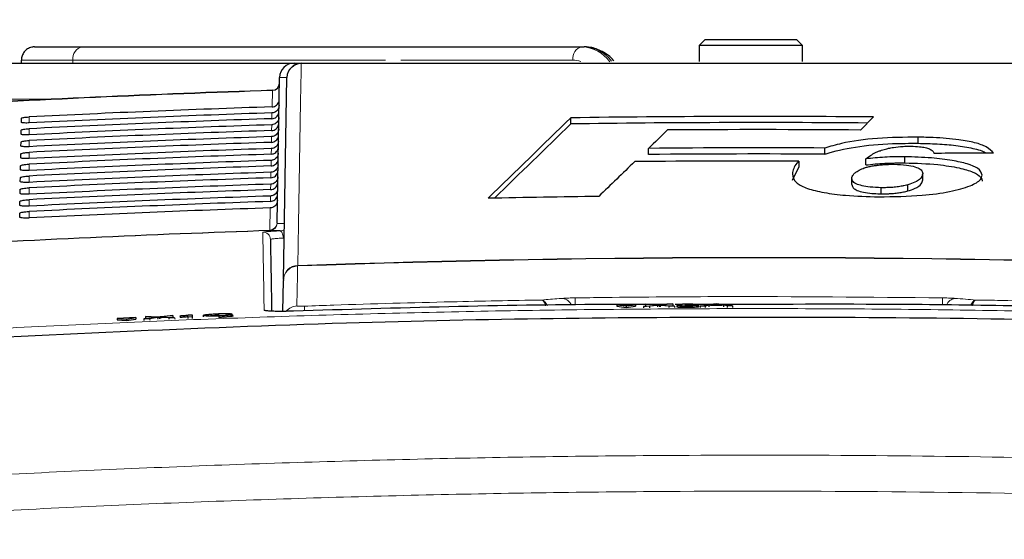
# Paper-space layout 'Blatt5' of a CAD drawing. Header units: millimetres. Extents: x 5 to 418, y 2 to 292.
# Tile 19 of 29: x 242 to 276, y 238 to 256. Entities that reach past the tile are written whole.
import ezdxf

# ---------------------------------------------------------------- set-up
doc = ezdxf.new("R2010")
doc.units = ezdxf.units.MM
doc.layers.add('SLD-0', color=7, linetype='Continuous')
doc.styles.add('SLDTEXTSTYLE0', font='TXT', dxfattribs={"width": 0.605})
doc.dimstyles.new('SLDDIMSTYLE6', dxfattribs={"dimtxt": 3.5, "dimasz": 3.302, "dimexe": 0, "dimexo": 0.0625, "dimgap": 0.875, "dimtad": 1, "dimlfac": 2, "dimrnd": 1e-09, "dimzin": 12, "dimdsep": 46, "dimtxsty": 'SLDTEXTSTYLE0', "dimsah": 1, "dimcen": 0.09, "dimadec": 0, "dimazin": 3, "dimtfac": 1, "dimtofl": 0, "dimtmove": 0, "dimatfit": 3, "dimfxl": 1, "dimfrac": 2, "dimtolj": 1, "dimtzin": 12, "dimarcsym": 0})

# ---------------------------------------------------------------- blocks, each defined once
blk = doc.blocks.new('_D_36')
at = {"layer": 'SLD-0', "color": 7}
for p, q in [((127.43, 162.557), (127.43, 266.477)), ((323.43, 162.557), (323.43, 266.477)), ((127.43, 265.477), (323.43, 265.477))]:
    blk.add_line(p, q, dxfattribs=at)
for points in [[(127.43, 265.477), (130.732, 264.969), (130.732, 265.985)], [(323.43, 265.477), (320.128, 265.985), (320.128, 264.969)]]:
    blk.add_solid(points, dxfattribs=at)
at = {"layer": 'SLD-0', "color": 7, "insert": (221.42, 269.989), "char_height": 3.5, "attachment_point": 1, "style": 'SLDTEXTSTYLE0'}
blk.add_mtext('392', dxfattribs=at)

psp = doc.layouts.new('Blatt5')

# ---------------------------------------------------------------- linework, layer by layer
at = {"color": 7, "linetype": 'Continuous', "lineweight": 25}
for p, q in [((265.3799, 255.307), (265.1799, 255.107)), ((265.3799, 255.307), (268.4799, 255.307)), ((268.6799, 255.107), (268.4799, 255.307)), ((242.6369, 255.057), (244.2555, 255.057)), ((244.2555, 255.057), (261.2113, 255.057)), ((261.2113, 255.057), (261.282, 255.057)), ((265.1799, 255.107), (265.1799, 254.557)), ((268.6799, 255.107), (265.1799, 255.107)), ((268.6799, 254.557), (268.6799, 255.107)), ((242.1864, 254.507), (242.1864, 254.607)), ((237.2103, 254.507), (251.4463, 254.507)), ((251.4463, 254.507), (251.697, 254.507)), ((250.8603, 249.0876), (250.9464, 254.0158)), ((251.0776, 247.17), (251.1971, 254.0158)), ((242.1874, 252.5006), (242.1897, 252.6347)), ((260.8271, 252.4451), (260.8271, 252.6521)), ((270.6568, 252.2376), (271.0975, 252.6806)), ((242.1803, 252.0984), (242.1827, 252.2324)), ((272.6062, 251.788), (272.6062, 251.995)), ((242.1733, 251.6961), (242.1757, 251.8302)), ((263.4613, 251.4099), (263.4613, 251.6169)), ((269.4426, 251.4199), (269.4426, 251.627)), ((242.1663, 251.2938), (242.1686, 251.4279)), ((268.5661, 251.1839), (268.5661, 250.9769)), ((270.8349, 251.053), (270.8349, 251.2601)), ((272.16, 251.1232), (272.16, 251.3303)), ((242.1593, 250.8915), (242.1616, 251.0256)), ((268.3409, 250.5406), (268.5661, 250.9769)), ((242.1523, 250.4893), (242.1546, 250.6234)), ((270.3601, 250.3928), (270.3601, 250.5998)), ((272.764, 250.5529), (272.764, 250.76)), ((242.1452, 250.087), (242.1476, 250.2211)), ((271.3592, 250.075), (271.3592, 250.2821)), ((272.2577, 250.1724), (272.2577, 250.3795)), ((242.1382, 249.6847), (242.1406, 249.8188)), ((242.1312, 249.2824), (242.1335, 249.4165)), ((251.0776, 247.17), (251.077, 247.1378)), ((251.0587, 246.0889), (251.077, 247.1378)), ((263.0232, 246.313), (262.3881, 246.3099)), ((262.3881, 246.3099), (262.3884, 246.2601)), ((262.3881, 246.3099), (262.7058, 246.2749)), ((262.3884, 246.2601), (262.7061, 246.2251)), ((262.7058, 246.2749), (263.0232, 246.313)), ((262.7058, 246.2749), (262.7061, 246.2251)), ((262.7061, 246.2251), (263.0235, 246.2632)), ((263.0232, 246.313), (263.0235, 246.2632)), ((263.2953, 246.2596), (263.7201, 246.3027)), ((263.4932, 246.2605), (263.2953, 246.2596)), ((263.2953, 246.2596), (263.2955, 246.2097)), ((263.3539, 246.3363), (263.5493, 246.3372)), ((263.7201, 246.3027), (263.3539, 246.3363)), ((263.3539, 246.3363), (263.3541, 246.2864)), ((263.7651, 246.2881), (263.4932, 246.2605)), ((263.4932, 246.2605), (263.4934, 246.2112)), ((263.9852, 246.3192), (263.5058, 246.3192)), ((263.5493, 246.3372), (263.75, 246.3188)), ((263.8192, 246.2937), (263.8195, 246.2451)), ((264.1465, 246.2637), (263.8665, 246.2893)), ((263.8848, 246.3195), (264.0846, 246.3398)), ((264.2827, 246.3408), (263.9169, 246.3036)), ((263.9169, 246.3036), (264.3421, 246.2647)), ((264.0846, 246.3398), (264.2827, 246.3408)), ((264.3421, 246.2647), (264.1465, 246.2637)), ((264.1465, 246.2637), (264.1467, 246.2157)), ((264.2827, 246.3408), (264.283, 246.2928)), ((264.3421, 246.2647), (264.3423, 246.2169)), ((264.5883, 246.3192), (264.3691, 246.3192)), ((264.4235, 246.2856), (264.571, 246.2873)), ((264.4235, 246.2856), (264.4238, 246.2379)), ((264.5855, 246.3217), (264.4381, 246.322)), ((264.4381, 246.322), (264.4383, 246.2858)), ((264.5855, 246.3217), (264.5858, 246.274)), ((264.7022, 246.3027), (264.7174, 246.3116)), ((264.7022, 246.3027), (264.7024, 246.2551)), ((264.7814, 246.2658), (264.7816, 246.2182)), ((264.7976, 246.3042), (264.7977, 246.2802)), ((265.6155, 246.3191), (264.9946, 246.3191)), ((265.1607, 246.2917), (265.1609, 246.244)), ((265.2099, 246.2689), (265.6661, 246.3476)), ((265.382, 246.2697), (265.2099, 246.2689)), ((265.2099, 246.2689), (265.2101, 246.2211)), ((265.5127, 246.2939), (265.382, 246.2697)), ((265.382, 246.2697), (265.3822, 246.2218)), ((266.0029, 246.2963), (265.5127, 246.2939)), ((265.5127, 246.2939), (265.5129, 246.2458)), ((265.6791, 246.3247), (265.5615, 246.303)), ((265.5615, 246.303), (265.954, 246.3049)), ((265.6661, 246.3476), (265.849, 246.3484)), ((265.6791, 246.3247), (265.6792, 246.3035)), ((265.7576, 246.3392), (265.7578, 246.3039)), ((265.954, 246.3049), (265.8422, 246.3244)), ((265.849, 246.3484), (266.306, 246.2743)), ((266.1339, 246.2734), (266.0029, 246.2963)), ((266.0029, 246.2963), (266.0031, 246.2473)), ((266.306, 246.2743), (266.1339, 246.2734)), ((266.1339, 246.2734), (266.1341, 246.224)), ((266.306, 246.2743), (266.3062, 246.2244)), ((246.0682, 245.8778), (245.4336, 245.8528)), ((245.4336, 245.8528), (245.7521, 245.8288)), ((245.4336, 245.8528), (245.4355, 245.803)), ((245.7521, 245.8288), (246.0682, 245.8778)), ((246.0682, 245.8778), (246.0701, 245.8279)), ((246.3416, 245.8337), (246.7649, 245.8915)), ((246.5393, 245.8414), (246.3416, 245.8337)), ((246.3416, 245.8337), (246.3436, 245.7838)), ((246.398, 245.9124), (246.5932, 245.9201)), ((246.7649, 245.8915), (246.398, 245.9124)), ((246.398, 245.9124), (246.4, 245.8625)), ((246.4071, 245.8621), (246.4, 245.8625)), ((246.8103, 245.8784), (246.5393, 245.8414)), ((246.5393, 245.8414), (246.5413, 245.7921)), ((246.5932, 245.9201), (246.7943, 245.9086)), ((246.8642, 245.8858), (246.8661, 245.8373)), ((247.1922, 245.8671), (246.9116, 245.8831)), ((246.929, 245.9139), (247.1282, 245.9411)), ((247.3261, 245.9489), (246.9615, 245.8991)), ((246.9615, 245.8991), (247.3876, 245.8748)), ((247.1282, 245.9411), (247.3261, 245.9489)), ((247.3876, 245.8748), (247.1922, 245.8671)), ((247.1922, 245.8671), (247.194, 245.8191)), ((247.3261, 245.9489), (247.328, 245.9008)), ((247.3876, 245.8748), (247.3895, 245.827)), ((247.5706, 245.9303), (247.5703, 245.9394)), ((247.5706, 245.9303), (247.5725, 245.8827)), ((247.8374, 245.8925), (247.8354, 245.952)), ((247.9847, 245.8983), (247.8374, 245.8925)), ((247.8374, 245.8925), (247.8392, 245.8449)), ((247.8873, 245.9709), (247.9822, 245.9747)), ((247.9822, 245.9747), (247.9847, 245.8983)), ((247.9822, 245.9747), (247.984, 245.9269)), ((247.9847, 245.8983), (247.9866, 245.8507)), ((248.3517, 245.9515), (248.3536, 245.9037)), ((248.8723, 246.0018), (248.8743, 245.953)), ((248.8857, 245.9327), (248.8876, 245.8841)), ((249.3235, 246.0062), (249.1615, 245.9975)), ((249.1918, 245.9727), (249.354, 245.9766)), ((249.3235, 246.0062), (249.3247, 245.9759)), ((249.354, 245.9766), (249.3559, 245.9268)), ((245.4355, 245.803), (245.754, 245.7789)), ((245.7521, 245.8288), (245.754, 245.7789)), ((245.754, 245.7789), (246.0701, 245.8279))]:
    psp.add_line(p, q, dxfattribs=at)
at = {"color": 7, "linetype": 'Continuous', "lineweight": 18}
for p, q in [((243.9373, 254.607), (242.1864, 254.607)), ((243.9373, 254.507), (243.9373, 254.607)), ((254.5395, 254.607), (243.9373, 254.607)), ((260.8931, 254.607), (255.0622, 254.607)), ((250.6915, 253.0231), (250.7011, 253.5757)), ((250.7011, 253.5757), (250.7014, 253.5846)), ((243.1664, 253.2788), (237.2103, 253.2788)), ((250.9332, 253.2614), (250.933, 253.2614)), ((242.4549, 252.4781), (242.4549, 252.6834)), ((250.6845, 252.6222), (250.688, 252.8194)), ((242.4549, 252.0752), (242.4549, 252.2824)), ((250.6775, 252.2213), (250.6809, 252.4166)), ((242.4549, 251.6724), (242.4549, 251.8814)), ((250.6705, 251.8203), (250.6739, 252.0138)), ((250.6636, 251.4194), (250.6669, 251.611)), ((242.4549, 251.2695), (242.4549, 251.4805)), ((250.6566, 251.0185), (250.6599, 251.2082)), ((242.4549, 250.8667), (242.4549, 251.0795)), ((242.4549, 250.4638), (242.4549, 250.6785)), ((250.6496, 250.6176), (250.6529, 250.8054)), ((242.4549, 250.061), (242.4549, 250.2776)), ((250.6426, 250.2166), (250.6458, 250.4026)), ((242.4549, 249.6581), (242.4549, 249.8766)), ((250.6356, 249.8157), (250.6388, 249.9998)), ((250.6187, 248.8443), (250.6318, 249.597)), ((242.4549, 249.2553), (242.4549, 249.4756)), ((250.62, 248.8363), (250.6187, 248.8443)), ((250.6263, 248.828), (250.62, 248.8363)), ((250.8603, 249.0876), (250.8614, 249.0794)), ((250.8614, 249.0794), (250.8663, 249.073)), ((251.5594, 247.6278), (251.5605, 247.6439)), ((263.7651, 246.2881), (263.7654, 246.2395)), ((263.8665, 246.2893), (263.8667, 246.2409)), ((265.8422, 246.3244), (265.8423, 246.3043)), ((246.8103, 245.8784), (246.8122, 245.8298)), ((246.9116, 245.8831), (246.9135, 245.8347))]:
    psp.add_line(p, q, dxfattribs=at)
at = {"color": 7, "linetype": 'Continuous', "lineweight": 18, "flags": 128}
for points in [[(251.6804, 254.4897), (251.6758, 254.2306), (251.6577, 253.1942), (251.5851, 249.0484), (251.5605, 247.6439)], [(251.074, 248.5752), (251.0699, 248.6228), (251.0621, 248.6684), (251.051, 248.7103), (251.0369, 248.7471), (251.0204, 248.7773), (251.002, 248.7999), (250.9825, 248.8141), (250.9626, 248.8192)], [(251.5594, 247.6278), (251.5583, 247.5654), (251.5539, 247.3161), (251.5356, 246.2733)]]:
    psp.add_lwpolyline(points, dxfattribs=at)
at = {"color": 7, "linetype": 'Continuous', "lineweight": 18}
for centre, radius, start, end in [((244.335, 254.6633), 0.4017, 101.42175, 188.04947), ((261.2909, 254.6633), 0.4017, 101.42175, 188.04947), ((261.1572, 253.8304), 1.2278, 36.14656, 87.47175), ((261.2298, 253.8371), 1.2211, 37.32166, 87.54826), ((260.891, 253.8078), 0.7992, 69.62547, 89.84768), ((251.6875, 253.9991), 0.4907, 90.83095, 178.05314), ((251.704, 254.4837), 0.0243, 106.55634, 165.709), ((267.2049, -246.143), 499.9912, 91.891572, 93.268618), ((250.6942, 253.8244), 0.2488, 271.59586, 358.76105), ((267.2049, -246.143), 495.257, 91.919054, 93.328904), ((250.6116, 249.093), 0.2488, 271.62305, 358.7612), ((250.6109, 249.0867), 0.2506, 272.07739, 358.3284), ((250.6163, 249.0778), 0.25, 272.2748, 358.88583), ((250.3848, 248.5242), 0.25, 1.01182, 91.95839), ((267.2049, -195.493), 443.413, 87.978076, 92.021924), ((251.5764, 247.1286), 0.4995, 91.95675, 178.94807), ((251.568, 247.1533), 0.4907, 90.87432, 178.05408), ((260.493, 246.1531), 0.3809, 22.8199, 81.4901), ((-10.1398, 242.49), 271.1441, 0.80576, 0.857318), ((542.3138, 242.5231), 268.9079, 179.142601, 179.193969), ((273.9165, 246.1539), 0.3801, 98.47488, 156.81143), ((251.5531, 245.7733), 0.5003, 92.00553, 139.79922), ((189.5196, 243.9309), 62.3099, 2.001397, 2.148115), ((250.431, 245.8775), 0.2504, 64.35013, 91.95167)]:
    psp.add_arc(centre, radius, start, end, dxfattribs=at)
at = {"color": 7, "linetype": 'Continuous', "lineweight": 25}
for centre, radius, start, end in [((251.4463, 254.007), 0.5, 90, 179), ((251.697, 254.007), 0.5, 90, 179), ((267.2049, -246.143), 500, 91.891508, 93.268618), ((250.6932, 253.8345), 0.25, 271.89151, 359), ((267.2049, -195.493), 448.1905, 89.502372, 90.815358), ((267.2049, -195.493), 447.9834, 89.528562, 90.815734), ((267.2049, -195.493), 447.7439, 89.558273, 90.396003), ((267.2049, -195.493), 447.1256, 89.71326, 90.479723), ((267.2049, -195.493), 446.679, 89.825396, 90.540075), ((267.2049, -195.493), 446.9185, 89.713127, 90.479945), ((267.2049, -195.493), 445.511, 90.698652, 91.181251), ((267.2049, -246.143), 495.2486, 91.91836, 93.329121), ((267.2049, -195.493), 443.3969, 87.977857, 92.022143)]:
    psp.add_arc(centre, radius, start, end, dxfattribs=at)
at = {"color": 7, "linetype": 'Continuous', "lineweight": 18}
psp.add_ellipse((251.9464, 254.007), major_axis=(1, -0.0087), ratio=0.0087242, start_param=2.4177128, end_param=3.1415165, dxfattribs=at)
at = {"color": 7, "linetype": 'Continuous', "lineweight": 25}
for centre, major_axis, ratio, start_param, end_param in [((267.2049, -247.3122), (0, 500.6077), 0.9999973, 0.0329928, 0.0494602), ((267.2049, -244.9797), (0, 498.0731), 0.9999973, 0.0331679, 0.0497121), ((267.2049, -247.3112), (0, 500.2063), 0.9999973, 0.0330333, 0.0494999), ((5170.4827, -195.493), (5135.6758, 0), 0.297415, 2.8438126, 2.8456808), ((267.2049, -244.9806), (0, 497.6717), 0.9999973, 0.0332088, 0.0497522), ((267.2049, -247.3103), (0, 499.8049), 0.9999973, 0.0330738, 0.0495397), ((5168.2479, -195.493), (5133.3351, 0), 0.297415, 2.8438145, 2.8455388), ((4916.8207, -195.493), (4880.4194, 0), 0.3038865, 2.8349167, 2.8353575), ((267.2049, -244.9816), (0, 497.2703), 0.9999973, 0.0332497, 0.0497924), ((267.2049, -247.3093), (0, 499.4035), 0.9999973, 0.0331144, 0.0495796), ((267.2049, -244.9825), (0, 496.8689), 0.9999973, 0.0332907, 0.0498327), ((267.2049, -247.3084), (0, 499.0021), 0.9999973, 0.0331551, 0.0496195), ((267.2049, -244.9835), (0, 496.4674), 0.9999973, 0.0333318, 0.049873), ((274.4234, -195.493), (447.0001, 0), 0.9998696, 1.569131, 1.5736483), ((267.2049, -247.3075), (0, 498.6007), 0.9999973, 0.0331958, 0.0496595), ((5254.1183, -195.493), (5217.3542, 0), 0.293914, 2.8460316, 2.8468367), ((267.2049, -244.9844), (0, 496.066), 0.9999973, 0.033373, 0.0499134), ((267.2049, -247.3065), (0, 498.1992), 0.9999973, 0.0332366, 0.0496995), ((267.2049, -244.9853), (0, 495.6646), 0.9999973, 0.0334142, 0.0499539), ((267.2049, -247.3056), (0, 497.7978), 0.9999973, 0.0332775, 0.0497396), ((267.2049, -244.9863), (0, 495.2632), 0.9999973, 0.0334555, 0.0499944), ((267.2049, -247.3047), (0, 497.3964), 0.9999973, 0.0333184, 0.0497798), ((267.2049, -244.9872), (0, 494.8618), 0.9999973, 0.0334968, 0.050035)]:
    psp.add_ellipse(centre, major_axis=major_axis, ratio=ratio, start_param=start_param, end_param=end_param, dxfattribs=at)
for points, knots in [([(242.6369, 255.057), (242.6337, 255.057), (242.6155, 255.0569), (242.5822, 255.0544), (242.5277, 255.045), (242.4647, 255.0252), (242.3972, 254.9906), (242.3359, 254.9447), (242.2837, 254.8898), (242.241, 254.8263), (242.2101, 254.7572), (242.1902, 254.6832), (242.1877, 254.6327), (242.1864, 254.607)], [0, 0, 0, 0, 0.0134205, 0.077283, 0.1417958, 0.2476476, 0.3565616, 0.4623038, 0.5711052, 0.676797, 0.7855504, 0.8912423, 1, 1, 1, 1]), ([(262.2845, 254.5803), (262.2693, 254.5989), (262.145, 254.7512), (261.8613, 254.9383), (261.5212, 255.0483), (261.3317, 255.0552), (261.282, 255.057)], [0, 0, 0, 0, 0.0601914, 0.4922593, 0.8671049, 1, 1, 1, 1]), ([(251.697, 254.507), (254.2822, 254.507), (259.4632, 254.507), (267.25, 254.507), (275.0192, 254.507), (280.1448, 254.507), (282.7129, 254.507)], [0, 0, 0, 0, 0.2508222, 0.5026819, 0.7508343, 1, 1, 1, 1]), ([(250.6915, 253.0231), (250.7194, 253.0268), (250.7751, 253.0342), (250.8483, 253.0796), (250.9029, 253.1447), (250.9281, 253.2097), (250.9319, 253.2496), (250.933, 253.2614)], [0, 0, 0, 0, 0.225254, 0.4504807, 0.6764687, 0.9039241, 1, 1, 1, 1]), ([(250.6845, 252.6222), (250.7124, 252.6259), (250.7681, 252.6332), (250.8413, 252.6786), (250.8958, 252.7438), (250.9223, 252.8116), (250.9253, 252.8545), (250.9263, 252.8693)], [0, 0, 0, 0, 0.2200079, 0.4399891, 0.6607138, 0.8828719, 1, 1, 1, 1]), ([(250.9298, 253.0678), (250.9265, 253.0391), (250.9199, 252.9819), (250.8747, 252.9064), (250.8093, 252.8503), (250.7426, 252.8239), (250.7013, 252.8205), (250.688, 252.8194)], [0, 0, 0, 0, 0.2249122, 0.4498651, 0.6736204, 0.8949376, 1, 1, 1, 1]), ([(242.1897, 252.6347), (242.1902, 252.6363), (242.192, 252.642), (242.2147, 252.6524), (242.2694, 252.665), (242.3457, 252.6755), (242.4118, 252.6811), (242.4483, 252.683), (242.4549, 252.6834)], [0, 0, 0, 0, 0.0850535, 0.30199052, 0.51961151, 0.73676938, 0.95223374, 1, 1, 1, 1]), ([(250.9228, 252.665), (250.9195, 252.6363), (250.9129, 252.5791), (250.8677, 252.5036), (250.8022, 252.4475), (250.7356, 252.4211), (250.6942, 252.4177), (250.6809, 252.4166)], [0, 0, 0, 0, 0.2249182, 0.4498771, 0.6736383, 0.8949613, 1, 1, 1, 1]), ([(242.1827, 252.2324), (242.1832, 252.2341), (242.1852, 252.24), (242.209, 252.2509), (242.2656, 252.2637), (242.3442, 252.2745), (242.4116, 252.2801), (242.4486, 252.2821), (242.4549, 252.2824)], [0, 0, 0, 0, 0.0885369, 0.3054942, 0.5231207, 0.7402623, 0.9556958, 1, 1, 1, 1]), ([(242.4549, 252.4781), (242.4435, 252.4776), (242.4023, 252.4757), (242.3331, 252.4752), (242.2598, 252.4787), (242.2084, 252.4861), (242.1889, 252.4942), (242.1877, 252.4993), (242.1874, 252.5006)], [0, 0, 0, 0, 0.0819832, 0.2941466, 0.5056511, 0.7175519, 0.931033, 1, 1, 1, 1]), ([(250.9157, 252.2622), (250.9124, 252.2335), (250.9058, 252.1763), (250.8606, 252.1008), (250.7952, 252.0447), (250.7286, 252.0183), (250.6872, 252.0149), (250.6739, 252.0138)], [0, 0, 0, 0, 0.2249241, 0.449889, 0.6736562, 0.8949851, 1, 1, 1, 1]), ([(250.6775, 252.2213), (250.7054, 252.225), (250.7612, 252.2323), (250.8343, 252.2777), (250.8888, 252.3429), (250.9153, 252.4107), (250.9183, 252.4536), (250.9193, 252.4684)], [0, 0, 0, 0, 0.2200138, 0.4400009, 0.6607316, 0.8828958, 1, 1, 1, 1]), ([(242.1757, 251.8302), (242.1763, 251.832), (242.1783, 251.8381), (242.2034, 251.8493), (242.2618, 251.8624), (242.3427, 251.8735), (242.4115, 251.8792), (242.4489, 251.8811), (242.4549, 251.8814)], [0, 0, 0, 0, 0.0918409, 0.3088174, 0.5264491, 0.7435751, 0.9589796, 1, 1, 1, 1]), ([(242.4549, 252.0752), (242.4427, 252.0747), (242.3999, 252.0728), (242.3285, 252.0723), (242.2537, 252.0759), (242.2013, 252.0836), (242.1818, 252.0918), (242.1806, 252.0971), (242.1803, 252.0984)], [0, 0, 0, 0, 0.0853594, 0.2975052, 0.5090059, 0.7209231, 0.9344343, 1, 1, 1, 1]), ([(250.9087, 251.8593), (250.9054, 251.8307), (250.8988, 251.7735), (250.8536, 251.698), (250.7882, 251.6419), (250.7215, 251.6155), (250.6802, 251.6121), (250.6669, 251.611)], [0, 0, 0, 0, 0.2249301, 0.449901, 0.6736741, 0.8950089, 1, 1, 1, 1]), ([(250.6705, 251.8203), (250.6984, 251.824), (250.7542, 251.8314), (250.8273, 251.8768), (250.8819, 251.942), (250.9083, 252.0098), (250.9113, 252.0527), (250.9124, 252.0675)], [0, 0, 0, 0, 0.22001967, 0.44001267, 0.6607494, 0.88291961, 1, 1, 1, 1]), ([(272.6062, 251.995), (272.1392, 251.9905), (271.2008, 251.9815), (270.1126, 251.8238), (269.624, 251.6803), (269.4426, 251.627)], [0, 0, 0, 0, 0.3837768, 0.7711572, 1, 1, 1, 1]), ([(275.1678, 251.4483), (275.1049, 251.5233), (274.9952, 251.6543), (274.5508, 251.8147), (273.9284, 251.9283), (273.2489, 251.9817), (272.7779, 251.9915), (272.6062, 251.995)], [0, 0, 0, 0, 0.24289802, 0.42374784, 0.60456653, 0.85585116, 1, 1, 1, 1]), ([(242.4549, 251.6724), (242.4419, 251.6718), (242.3976, 251.6698), (242.324, 251.6694), (242.2475, 251.6732), (242.1942, 251.6811), (242.1747, 251.6895), (242.1736, 251.6949), (242.1733, 251.6961)], [0, 0, 0, 0, 0.0885636, 0.3006931, 0.5121907, 0.724124, 0.9376639, 1, 1, 1, 1]), ([(250.6636, 251.4194), (250.6914, 251.4231), (250.7472, 251.4305), (250.8203, 251.4759), (250.8749, 251.5411), (250.9013, 251.6088), (250.9043, 251.6518), (250.9054, 251.6666)], [0, 0, 0, 0, 0.22002559, 0.44002451, 0.66076724, 0.88294351, 1, 1, 1, 1]), ([(269.4426, 251.4199), (269.4565, 251.4244), (269.7481, 251.5186), (270.4368, 251.6804), (271.5759, 251.7864), (272.3165, 251.7875), (272.6062, 251.788)], [0, 0, 0, 0, 0.0185648, 0.3888439, 0.7609073, 1, 1, 1, 1]), ([(270.8349, 251.2601), (270.8542, 251.2762), (270.8929, 251.3083), (270.9586, 251.3559), (271.0332, 251.4026), (271.1029, 251.441), (271.1802, 251.479), (271.2492, 251.5091), (271.3196, 251.5356), (271.3811, 251.557), (271.4534, 251.5803), (271.5347, 251.6016), (271.5856, 251.6139), (271.6026, 251.6179)], [0, 0, 0, 0, 0.1212555, 0.2426485, 0.3642755, 0.4861176, 0.5492337, 0.675669, 0.7391648, 0.7824749, 0.8692183, 0.9563319, 1, 1, 1, 1]), ([(271.6026, 251.6179), (271.657, 251.629), (271.8025, 251.6588), (272.0661, 251.6869), (272.2767, 251.6881), (272.3688, 251.6887)], [0, 0, 0, 0, 0.251222, 0.6721781, 1, 1, 1, 1]), ([(272.3688, 251.6887), (272.4669, 251.6857), (272.6379, 251.6806), (272.8542, 251.6466), (273.0182, 251.5962), (273.1103, 251.5262), (273.1357, 251.4738), (273.1486, 251.4471)], [0, 0, 0, 0, 0.2181803, 0.3806491, 0.5437188, 0.7674666, 1, 1, 1, 1]), ([(272.6062, 251.788), (272.8242, 251.7828), (273.2588, 251.7724), (273.9068, 251.7209), (274.4773, 251.6226), (274.8292, 251.5217), (274.9094, 251.4565), (274.9197, 251.4481)], [0, 0, 0, 0, 0.23761898, 0.47390302, 0.71800866, 0.96355227, 1, 1, 1, 1]), ([(242.4549, 251.2695), (242.4411, 251.2689), (242.3952, 251.2669), (242.3195, 251.2665), (242.2414, 251.2704), (242.1871, 251.2786), (242.1676, 251.2872), (242.1665, 251.2926), (242.1663, 251.2938)], [0, 0, 0, 0, 0.09160861, 0.30372316, 0.51521826, 0.7271671, 0.94073463, 1, 1, 1, 1]), ([(242.1686, 251.4279), (242.1693, 251.4298), (242.1715, 251.4362), (242.1977, 251.4477), (242.258, 251.4612), (242.3412, 251.4725), (242.4113, 251.4782), (242.4493, 251.4802), (242.4549, 251.4805)], [0, 0, 0, 0, 0.0949792, 0.3119739, 0.5296104, 0.7467217, 0.9620986, 1, 1, 1, 1]), ([(250.6566, 251.0185), (250.6844, 251.0222), (250.7402, 251.0295), (250.8134, 251.075), (250.8679, 251.1401), (250.8943, 251.2079), (250.8973, 251.2508), (250.8984, 251.2656)], [0, 0, 0, 0, 0.2200315, 0.4400364, 0.6607851, 0.8829674, 1, 1, 1, 1]), ([(250.9017, 251.4565), (250.8984, 251.4279), (250.8918, 251.3707), (250.8466, 251.2952), (250.7812, 251.2391), (250.7145, 251.2127), (250.6732, 251.2093), (250.6599, 251.2082)], [0, 0, 0, 0, 0.2249361, 0.4499129, 0.673692, 0.8950327, 1, 1, 1, 1]), ([(268.5661, 251.1839), (268.5407, 251.1596), (268.3927, 251.0178), (268.3644, 250.87), (268.3409, 250.7476)], [0, 0, 0, 0, 0.17172762, 1, 1, 1, 1]), ([(272.16, 251.3303), (272.0453, 251.3305), (271.8156, 251.3309), (271.3615, 251.3151), (271.0452, 251.2821), (270.8349, 251.2601)], [0, 0, 0, 0, 0.25056736, 0.50164579, 1, 1, 1, 1]), ([(274.7832, 250.7057), (274.7563, 250.7855), (274.7099, 250.9229), (274.2946, 251.0944), (273.7504, 251.2158), (273.0242, 251.307), (272.4629, 251.3221), (272.16, 251.3303)], [0, 0, 0, 0, 0.2335403, 0.4017202, 0.5694332, 0.7676612, 1, 1, 1, 1]), ([(242.4549, 250.8667), (242.4403, 250.866), (242.3929, 250.864), (242.315, 250.8636), (242.2352, 250.8677), (242.18, 250.8761), (242.1605, 250.8849), (242.1595, 250.8904), (242.1593, 250.8915)], [0, 0, 0, 0, 0.0945061, 0.3066068, 0.5181, 0.730064, 0.9436579, 1, 1, 1, 1]), ([(242.1616, 251.0256), (242.1623, 251.0277), (242.1647, 251.0342), (242.1921, 251.0461), (242.2542, 251.0599), (242.3398, 251.0714), (242.4111, 251.0772), (242.4496, 251.0792), (242.4549, 251.0795)], [0, 0, 0, 0, 0.097964, 0.3149759, 0.5326169, 0.7497141, 0.965065, 1, 1, 1, 1]), ([(250.6496, 250.6176), (250.6775, 250.6213), (250.7332, 250.6286), (250.8064, 250.6741), (250.8609, 250.7392), (250.8873, 250.807), (250.8903, 250.8499), (250.8914, 250.8647)], [0, 0, 0, 0, 0.2200375, 0.4400482, 0.660803, 0.8829914, 1, 1, 1, 1]), ([(250.8947, 251.0537), (250.8913, 251.0251), (250.8847, 250.9679), (250.8395, 250.8924), (250.7741, 250.8363), (250.7075, 250.8099), (250.6661, 250.8065), (250.6529, 250.8054)], [0, 0, 0, 0, 0.2249421, 0.449925, 0.67371, 0.8950566, 1, 1, 1, 1]), ([(270.3601, 250.5998), (270.3611, 250.6096), (270.3642, 250.6414), (270.3785, 250.6852), (270.4139, 250.7331), (270.4492, 250.7698), (270.4908, 250.8049), (270.5623, 250.8564), (270.6544, 250.9062), (270.7819, 250.9532), (270.883, 250.9835), (270.9919, 251.0077), (271.1087, 251.0279), (271.2333, 251.0456), (271.3656, 251.0595), (271.4788, 251.068), (271.5861, 251.0741), (271.691, 251.0763), (271.77, 251.0765), (271.7964, 251.0765)], [0, 0, 0, 0, 0.0430969, 0.1397982, 0.193659, 0.2584102, 0.3073266, 0.3563494, 0.5016005, 0.550882, 0.6121668, 0.680005, 0.7159383, 0.7744938, 0.8438639, 0.8801428, 0.9098925, 0.9698504, 1, 1, 1, 1]), ([(270.8349, 251.053), (270.9389, 251.0648), (271.1471, 251.0883), (271.5869, 251.12), (271.9311, 251.122), (272.16, 251.1232)], [0, 0, 0, 0, 0.250567, 0.5016468, 1, 1, 1, 1]), ([(271.7964, 251.0765), (271.939, 251.0707), (272.2036, 251.0599), (272.5116, 250.9946), (272.7091, 250.9052), (272.7594, 250.8236), (272.7631, 250.7722), (272.764, 250.76)], [0, 0, 0, 0, 0.24663718, 0.45763638, 0.65316186, 0.91726781, 1, 1, 1, 1]), ([(272.16, 251.1232), (272.5388, 251.1114), (273.1951, 251.0909), (273.9857, 250.9664), (274.5, 250.8175), (274.7512, 250.6541), (274.7734, 250.5461), (274.7832, 250.4986)], [0, 0, 0, 0, 0.2894623, 0.5015356, 0.6800704, 0.8591323, 1, 1, 1, 1]), ([(242.1546, 250.6234), (242.1554, 250.6255), (242.1579, 250.6323), (242.1864, 250.6445), (242.2504, 250.6586), (242.3383, 250.6704), (242.411, 250.6762), (242.4499, 250.6783), (242.4549, 250.6785)], [0, 0, 0, 0, 0.1008064, 0.3178345, 0.5354797, 0.7525636, 0.9678898, 1, 1, 1, 1]), ([(250.8876, 250.6509), (250.8843, 250.6223), (250.8777, 250.5651), (250.8325, 250.4896), (250.7671, 250.4335), (250.7004, 250.4071), (250.6591, 250.4037), (250.6458, 250.4026)], [0, 0, 0, 0, 0.2249481, 0.449937, 0.673728, 0.8950805, 1, 1, 1, 1]), ([(268.3409, 250.7476), (268.3606, 250.642), (268.3928, 250.4689), (268.8234, 250.2507), (269.4077, 250.1085), (270.2405, 250.0021), (270.8905, 249.9842), (271.2706, 249.9737)], [0, 0, 0, 0, 0.2577792, 0.422516, 0.5870403, 0.7585544, 1, 1, 1, 1]), ([(271.3592, 250.2821), (271.2298, 250.2864), (270.9929, 250.2944), (270.6947, 250.3449), (270.474, 250.4172), (270.3736, 250.5074), (270.3644, 250.5706), (270.3601, 250.5998)], [0, 0, 0, 0, 0.2189956, 0.4008855, 0.5829924, 0.8075343, 1, 1, 1, 1]), ([(271.2706, 249.9737), (271.7717, 249.9807), (272.6308, 249.9928), (273.7094, 250.1376), (274.3818, 250.3296), (274.74, 250.5295), (274.7713, 250.6571), (274.7832, 250.7057)], [0, 0, 0, 0, 0.29230134, 0.50114496, 0.71000445, 0.88956995, 1, 1, 1, 1]), ([(272.764, 250.76), (272.7472, 250.6914), (272.7219, 250.5884), (272.513, 250.4608), (272.3441, 250.407), (272.2577, 250.3795)], [0, 0, 0, 0, 0.4920825, 0.7400991, 1, 1, 1, 1]), ([(272.2577, 250.1724), (272.3395, 250.1983), (272.561, 250.2683), (272.7372, 250.4018), (272.7557, 250.5063), (272.764, 250.5529)], [0, 0, 0, 0, 0.2451775, 0.6633258, 1, 1, 1, 1]), ([(242.1476, 250.2211), (242.1484, 250.2233), (242.151, 250.2303), (242.1808, 250.2429), (242.2466, 250.2573), (242.3368, 250.2694), (242.4108, 250.2753), (242.4502, 250.2773), (242.4549, 250.2776)], [0, 0, 0, 0, 0.1035163, 0.3205598, 0.538209, 0.7552801, 0.970583, 1, 1, 1, 1]), ([(242.4549, 250.4638), (242.4395, 250.4632), (242.3905, 250.461), (242.3105, 250.4607), (242.2291, 250.4649), (242.1729, 250.4736), (242.1535, 250.4826), (242.1525, 250.4882), (242.1523, 250.4893)], [0, 0, 0, 0, 0.09726656, 0.30935445, 0.52084616, 0.73282487, 0.94644412, 1, 1, 1, 1]), ([(250.8806, 250.2481), (250.8773, 250.2195), (250.8707, 250.1623), (250.8255, 250.0867), (250.7601, 250.0307), (250.6934, 250.0043), (250.6521, 250.0009), (250.6388, 249.9998)], [0, 0, 0, 0, 0.2249541, 0.449949, 0.673746, 0.8951044, 1, 1, 1, 1]), ([(250.6426, 250.2166), (250.6705, 250.2203), (250.7262, 250.2277), (250.7994, 250.2731), (250.8539, 250.3383), (250.8803, 250.4061), (250.8833, 250.449), (250.8844, 250.4638)], [0, 0, 0, 0, 0.2200434, 0.4400601, 0.6608209, 0.8830154, 1, 1, 1, 1]), ([(270.3601, 250.3928), (270.3706, 250.3433), (270.387, 250.2662), (270.5737, 250.1704), (270.8166, 250.1138), (271.0916, 250.0815), (271.2781, 250.077), (271.3592, 250.075)], [0, 0, 0, 0, 0.3223428, 0.5021898, 0.6826516, 0.8619535, 1, 1, 1, 1]), ([(272.2577, 250.3795), (272.243, 250.3757), (272.1989, 250.3643), (272.1375, 250.3497), (272.0604, 250.3345), (271.9846, 250.3219), (271.8929, 250.309), (271.796, 250.2981), (271.7115, 250.2916), (271.6274, 250.2871), (271.5467, 250.2835), (271.4516, 250.2817), (271.3896, 250.2819), (271.3592, 250.2821)], [0, 0, 0, 0, 0.0623665, 0.187228, 0.2499109, 0.3532203, 0.4572467, 0.5622182, 0.6682267, 0.7187102, 0.8173007, 0.9106376, 1, 1, 1, 1]), ([(271.3592, 250.075), (271.3804, 250.0749), (271.4441, 250.0747), (271.529, 250.0759), (271.6095, 250.0793), (271.6828, 250.0828), (271.7667, 250.0885), (271.8603, 250.098), (271.9476, 250.1095), (272.0316, 250.1224), (272.1121, 250.1373), (272.1871, 250.1542), (272.2341, 250.1663), (272.2577, 250.1724)], [0, 0, 0, 0, 0.0624177, 0.1875595, 0.2505163, 0.3039864, 0.4085541, 0.5079305, 0.6032492, 0.7015347, 0.8003803, 0.8999515, 1, 1, 1, 1]), ([(242.1406, 249.8188), (242.1415, 249.8212), (242.1442, 249.8284), (242.1752, 249.8413), (242.2429, 249.8561), (242.3353, 249.8683), (242.4107, 249.8743), (242.4505, 249.8764), (242.4549, 249.8766)], [0, 0, 0, 0, 0.1061028, 0.323161, 0.5408139, 0.7578729, 0.9731535, 1, 1, 1, 1]), ([(242.4549, 250.061), (242.4387, 250.0603), (242.3882, 250.0581), (242.306, 250.0578), (242.223, 250.0622), (242.1658, 250.0711), (242.1464, 250.0803), (242.1454, 250.0859), (242.1452, 250.087)], [0, 0, 0, 0, 0.0998996, 0.3119756, 0.5234662, 0.7354592, 0.9491028, 1, 1, 1, 1]), ([(250.8736, 249.8453), (250.8703, 249.8167), (250.8636, 249.7595), (250.8184, 249.6839), (250.753, 249.6279), (250.6864, 249.6015), (250.6451, 249.5981), (250.6318, 249.597)], [0, 0, 0, 0, 0.2249602, 0.4499611, 0.6737641, 0.8951284, 1, 1, 1, 1]), ([(250.6356, 249.8157), (250.6635, 249.8194), (250.7192, 249.8268), (250.7924, 249.8722), (250.8469, 249.9374), (250.8733, 250.0052), (250.8763, 250.0481), (250.8774, 250.0629)], [0, 0, 0, 0, 0.22004937, 0.44007205, 0.66083888, 0.88303949, 1, 1, 1, 1]), ([(242.4549, 249.6581), (242.438, 249.6574), (242.3858, 249.6551), (242.3015, 249.6549), (242.2169, 249.6594), (242.1588, 249.6686), (242.1393, 249.6779), (242.1384, 249.6837), (242.1382, 249.6847)], [0, 0, 0, 0, 0.1024138, 0.3144788, 0.5259687, 0.7379756, 0.9516424, 1, 1, 1, 1]), ([(242.4549, 249.2553), (242.4372, 249.2545), (242.3835, 249.2522), (242.297, 249.252), (242.2108, 249.2567), (242.1517, 249.266), (242.1322, 249.2756), (242.1313, 249.2814), (242.1312, 249.2824)], [0, 0, 0, 0, 0.1048171, 0.3168719, 0.5283614, 0.7403818, 0.9540709, 1, 1, 1, 1]), ([(242.1335, 249.4165), (242.1345, 249.419), (242.1374, 249.4264), (242.1695, 249.4397), (242.2391, 249.4548), (242.3338, 249.4673), (242.4105, 249.4733), (242.4508, 249.4754), (242.4549, 249.4756)], [0, 0, 0, 0, 0.1085743, 0.3256464, 0.5433028, 0.7603502, 0.9756098, 1, 1, 1, 1]), ([(250.9626, 248.8192), (250.8799, 248.8193), (250.7081, 248.8196), (250.6542, 248.8251), (250.6263, 248.828)], [0, 0, 0, 0, 0.4810346, 1, 1, 1, 1]), ([(250.6347, 248.5286), (250.6401, 248.22), (250.6502, 247.6443), (250.6686, 246.5863), (250.6772, 246.0954)], [0, 0, 0, 0, 0.5359368, 1, 1, 1, 1]), ([(263.354, 246.3192), (262.8884, 246.3198), (258.9103, 246.3249), (254.9335, 246.2031), (251.4222, 246.0955)], [0, 0, 0, 0, 0.1170355, 1, 1, 1, 1]), ([(263.75, 246.3188), (263.7629, 246.3176), (263.7809, 246.3159), (263.8031, 246.3136), (263.8075, 246.3124), (263.8097, 246.3118)], [0, 0, 0, 0, 0.5612769, 0.7817626, 1, 1, 1, 1]), ([(263.8192, 246.2937), (263.8091, 246.2926), (263.7909, 246.2908), (263.773, 246.289), (263.7651, 246.2881)], [0, 0, 0, 0, 0.56000161, 1, 1, 1, 1]), ([(263.8097, 246.3118), (263.8237, 246.3133), (263.8487, 246.3158), (263.8737, 246.3184), (263.8848, 246.3195)], [0, 0, 0, 0, 0.5599999, 1, 1, 1, 1]), ([(263.8665, 246.2893), (263.8576, 246.2901), (263.8418, 246.2916), (263.8261, 246.293), (263.8192, 246.2937)], [0, 0, 0, 0, 0.55999976, 1, 1, 1, 1]), ([(264.7814, 246.2658), (264.7313, 246.2659), (264.6311, 246.266), (264.5148, 246.2711), (264.4433, 246.278), (264.4301, 246.2831), (264.4235, 246.2856)], [0, 0, 0, 0, 0.2799105, 0.5592491, 0.7794763, 1, 1, 1, 1]), ([(264.7816, 246.2159), (264.7315, 246.216), (264.6313, 246.2161), (264.5151, 246.2212), (264.4435, 246.2281), (264.4304, 246.2332), (264.4238, 246.2357)], [0, 0, 0, 0, 0.27991052, 0.55924905, 0.77947627, 1, 1, 1, 1]), ([(264.4381, 246.322), (264.4494, 246.325), (264.472, 246.331), (264.5587, 246.3381), (264.6661, 246.3422), (264.7382, 246.3429), (264.7743, 246.3432)], [0, 0, 0, 0, 0.2802532, 0.5595228, 0.7795924, 1, 1, 1, 1]), ([(264.571, 246.2873), (264.5785, 246.2854), (264.5937, 246.2815), (264.6419, 246.2768), (264.7141, 246.2746), (264.7624, 246.2747), (264.7866, 246.2747)], [0, 0, 0, 0, 0.2808811, 0.5600727, 0.7796532, 1, 1, 1, 1]), ([(264.779, 246.3344), (264.7519, 246.3341), (264.6977, 246.3335), (264.634, 246.3301), (264.599, 246.3259), (264.59, 246.3231), (264.5855, 246.3217)], [0, 0, 0, 0, 0.2800014, 0.5591308, 0.7793201, 1, 1, 1, 1]), ([(264.7976, 246.3042), (264.7795, 246.304), (264.7472, 246.3037), (264.716, 246.303), (264.7022, 246.3027)], [0, 0, 0, 0, 0.5597721, 1, 1, 1, 1]), ([(264.7174, 246.3116), (264.7213, 246.3116), (264.7284, 246.3115), (264.7354, 246.3116), (264.7386, 246.3116)], [0, 0, 0, 0, 0.5600031, 1, 1, 1, 1]), ([(264.7386, 246.3116), (264.7677, 246.3119), (264.826, 246.3125), (264.9011, 246.3153), (264.9488, 246.3197), (264.9524, 246.3228), (264.9541, 246.3243)], [0, 0, 0, 0, 0.2806803, 0.5609514, 0.7800568, 1, 1, 1, 1]), ([(264.7743, 246.3432), (264.82, 246.3431), (264.9112, 246.343), (265.0219, 246.3388), (265.0889, 246.3325), (265.0973, 246.3277), (265.1016, 246.3254)], [0, 0, 0, 0, 0.2801842, 0.5598553, 0.7799999, 1, 1, 1, 1]), ([(264.9541, 246.3243), (264.9512, 246.326), (264.9455, 246.3293), (264.8969, 246.3327), (264.8384, 246.3344), (264.7988, 246.3344), (264.779, 246.3344)], [0, 0, 0, 0, 0.27946, 0.5589523, 0.7792553, 1, 1, 1, 1]), ([(265.1607, 246.2917), (265.154, 246.288), (265.1406, 246.2806), (265.036, 246.2722), (264.9105, 246.2671), (264.8245, 246.2662), (264.7814, 246.2658)], [0, 0, 0, 0, 0.27940068, 0.55906421, 0.77937834, 1, 1, 1, 1]), ([(265.1609, 246.2418), (265.1542, 246.2381), (265.1409, 246.2307), (265.0362, 246.2223), (264.9108, 246.2172), (264.8247, 246.2164), (264.7816, 246.2159)], [0, 0, 0, 0, 0.2794007, 0.5590642, 0.7793783, 1, 1, 1, 1]), ([(264.7866, 246.2747), (264.8207, 246.275), (264.8887, 246.2758), (264.9645, 246.2803), (265.0073, 246.2857), (265.0113, 246.2892), (265.0133, 246.291)], [0, 0, 0, 0, 0.2798831, 0.5589932, 0.779319, 1, 1, 1, 1]), ([(265.0133, 246.291), (265.01, 246.2931), (265.0034, 246.2973), (264.9454, 246.3018), (264.8727, 246.3042), (264.8226, 246.3042), (264.7976, 246.3042)], [0, 0, 0, 0, 0.2797467, 0.5591709, 0.7794436, 1, 1, 1, 1]), ([(265.1016, 246.3254), (265.099, 246.3235), (265.0938, 246.3199), (265.0438, 246.3138), (264.9823, 246.3111), (264.9447, 246.3094)], [0, 0, 0, 0, 0.2804963, 0.5610033, 1, 1, 1, 1]), ([(264.9447, 246.3094), (264.9794, 246.3089), (265.0488, 246.3077), (265.1196, 246.3029), (265.156, 246.2973), (265.1591, 246.2935), (265.1607, 246.2917)], [0, 0, 0, 0, 0.2798072, 0.5591854, 0.7794082, 1, 1, 1, 1]), ([(265.7576, 246.3392), (265.7466, 246.3364), (265.7271, 246.3314), (265.6938, 246.3267), (265.6791, 246.3247)], [0, 0, 0, 0, 0.5599146, 1, 1, 1, 1]), ([(265.8422, 246.3244), (265.8264, 246.3272), (265.7981, 246.3321), (265.7699, 246.337), (265.7576, 246.3392)], [0, 0, 0, 0, 0.5600021, 1, 1, 1, 1]), ([(282.9877, 246.0955), (282.8211, 246.1008), (281.9882, 246.1271), (278.4896, 246.2268), (272.9612, 246.3457), (268.0987, 246.3274), (265.9031, 246.3191)], [0, 0, 0, 0, 0.0292618, 0.1463091, 0.6145127, 1, 1, 1, 1]), ([(296.6512, 245.0197), (291.7571, 245.2672), (281.9648, 245.7625), (267.4778, 245.9454), (252.7681, 245.7688), (242.9755, 245.2768), (237.8587, 245.0197)], [0, 0, 0, 0, 0.2498914, 0.5000001, 0.7387425, 1, 1, 1, 1]), ([(246.7943, 245.9086), (246.8073, 245.9078), (246.8253, 245.9067), (246.8475, 245.9052), (246.852, 245.9042), (246.8542, 245.9037)], [0, 0, 0, 0, 0.5612769, 0.7817626, 1, 1, 1, 1]), ([(246.8642, 245.8858), (246.8541, 245.8844), (246.836, 245.882), (246.8182, 245.8795), (246.8103, 245.8784)], [0, 0, 0, 0, 0.5600016, 1, 1, 1, 1]), ([(246.8542, 245.9037), (246.8681, 245.9056), (246.8931, 245.909), (246.918, 245.9124), (246.929, 245.9139)], [0, 0, 0, 0, 0.5599999, 1, 1, 1, 1]), ([(246.9116, 245.8831), (246.9027, 245.8836), (246.8869, 245.8845), (246.8711, 245.8854), (246.8642, 245.8858)], [0, 0, 0, 0, 0.5599998, 1, 1, 1, 1]), ([(247.5703, 245.9394), (247.6419, 245.9449), (247.7697, 245.9547), (247.8514, 245.966), (247.8873, 245.9709)], [0, 0, 0, 0, 0.56042743, 1, 1, 1, 1]), ([(247.8354, 245.952), (247.7899, 245.9477), (247.7087, 245.94), (247.6128, 245.9333), (247.5706, 245.9303)], [0, 0, 0, 0, 0.5596859, 1, 1, 1, 1]), ([(247.8374, 245.9022), (247.7919, 245.8979), (247.7107, 245.8902), (247.6148, 245.8834), (247.5726, 245.8805)], [0, 0, 0, 0, 0.5596859, 1, 1, 1, 1]), ([(248.3517, 245.9515), (248.3577, 245.9573), (248.3697, 245.9688), (248.4973, 245.9873), (248.6851, 246.0021), (248.8149, 246.008), (248.8799, 246.011)], [0, 0, 0, 0, 0.28049248, 0.55956971, 0.77961533, 1, 1, 1, 1]), ([(248.8857, 245.9327), (248.7996, 245.9298), (248.6279, 245.9238), (248.446, 245.9283), (248.3663, 245.9388), (248.3566, 245.9473), (248.3517, 245.9515)], [0, 0, 0, 0, 0.2799551, 0.5580876, 0.7789116, 1, 1, 1, 1]), ([(248.8723, 246.0018), (248.8317, 246.0001), (248.7506, 245.9965), (248.6423, 245.9881), (248.5311, 245.9743), (248.5209, 245.9647), (248.5138, 245.9579)], [0, 0, 0, 0, 0.1872234, 0.3739058, 0.5607363, 1, 1, 1, 1]), ([(248.5138, 245.9579), (248.5171, 245.954), (248.5238, 245.946), (248.5911, 245.9377), (248.7247, 245.9363), (248.8217, 245.9394), (248.8702, 245.9409)], [0, 0, 0, 0, 0.281245, 0.5607156, 0.780138, 1, 1, 1, 1]), ([(248.8743, 245.952), (248.8334, 245.9502), (248.7516, 245.9466), (248.6481, 245.9383), (248.58, 245.9313), (248.5716, 245.928), (248.5705, 245.9275)], [0, 0, 0, 0, 0.3178588, 0.6347989, 0.9519906, 1, 1, 1, 1]), ([(248.8702, 245.9409), (248.9144, 245.943), (249.0026, 245.947), (249.1368, 245.9588), (249.171, 245.9674), (249.1918, 245.9727)], [0, 0, 0, 0, 0.2807112, 0.5609046, 1, 1, 1, 1]), ([(249.1615, 245.9975), (249.1488, 245.9994), (249.1233, 246.0031), (249.0519, 246.0057), (248.9616, 246.005), (248.9021, 246.0029), (248.8723, 246.0018)], [0, 0, 0, 0, 0.2805533, 0.5597389, 0.7796538, 1, 1, 1, 1]), ([(248.8799, 246.011), (248.9362, 246.0129), (249.0487, 246.0168), (249.1868, 246.0167), (249.2793, 246.0128), (249.3088, 246.0084), (249.3235, 246.0062)], [0, 0, 0, 0, 0.2800806, 0.5594487, 0.7795488, 1, 1, 1, 1]), ([(249.354, 245.9766), (249.3351, 245.9719), (249.2973, 245.9626), (249.1763, 245.9493), (249.0309, 245.9391), (248.9341, 245.9348), (248.8857, 245.9327)], [0, 0, 0, 0, 0.2802563, 0.5595462, 0.7795894, 1, 1, 1, 1]), ([(249.3559, 245.9268), (249.337, 245.9221), (249.2993, 245.9128), (249.1782, 245.8995), (249.0328, 245.8892), (248.9361, 245.885), (248.8877, 245.8829)], [0, 0, 0, 0, 0.2802563, 0.5595462, 0.7795894, 1, 1, 1, 1]), ([(251.4221, 246.0962), (251.4173, 246.096), (251.2935, 246.0913), (251.0468, 246.0875), (250.7529, 246.09), (250.5904, 246.0977), (250.5209, 246.1066), (250.5208, 246.1066), (250.5208, 246.1066)], [0, 0, 0, 0, 0.01139426, 0.29064305, 0.57280672, 0.80944565, 0.93699822, 1, 1, 1, 1])]:
    psp.add_open_spline(points, degree=3, knots=knots, dxfattribs=at)
at = {"color": 7, "linetype": 'Continuous', "lineweight": 18}
for points, knots in [([(282.7295, 254.4897), (280.1693, 254.4898), (275.0384, 254.49), (269.0034, 254.49), (263.8076, 254.49), (259.4556, 254.4899), (255.1228, 254.4898), (252.5361, 254.4897), (251.6804, 254.4897)], [0, 0, 0, 0, 0.2481436, 0.4972894, 0.5811434, 0.7488807, 0.9169293, 1, 1, 1, 1]), ([(250.8663, 249.073), (250.8876, 249.0696), (250.9257, 249.0637), (251.0542, 249.0634), (251.1106, 249.0633)], [0, 0, 0, 0, 0.560985, 1, 1, 1, 1]), ([(250.9626, 248.8192), (250.9907, 248.8217), (251.0405, 248.826), (251.0867, 248.8403), (251.1069, 248.8466)], [0, 0, 0, 0, 0.5638041, 1, 1, 1, 1]), ([(250.3763, 248.774), (250.3873, 248.7776), (250.4093, 248.7847), (250.5822, 248.799), (250.784, 248.8108), (250.9234, 248.8174), (250.9626, 248.8192)], [0, 0, 0, 0, 0.2949123, 0.5898446, 0.8848018, 1, 1, 1, 1]), ([(250.4225, 246.1278), (250.4223, 246.1386), (250.4213, 246.1925), (250.4174, 246.416), (250.4026, 247.2642), (250.3873, 248.1451), (250.3789, 248.6258), (250.3763, 248.774)], [0, 0, 0, 0, 0.0088087, 0.0440433, 0.1849823, 0.7487663, 1, 1, 1, 1]), ([(251.074, 248.5752), (251.0447, 248.5735), (250.9402, 248.5672), (250.7889, 248.5554), (250.6594, 248.5406), (250.643, 248.5326), (250.6347, 248.5286)], [0, 0, 0, 0, 0.1151457, 0.4100518, 0.7050246, 1, 1, 1, 1]), ([(259.8409, 246.4744), (260.037, 246.4898), (260.2732, 246.5084), (260.5094, 246.5267), (260.5494, 246.5298)], [0, 0, 0, 0, 0.8306218, 1, 1, 1, 1]), ([(260.5494, 246.5298), (260.6017, 246.5333), (260.7063, 246.5402), (260.8624, 246.5452), (260.9518, 246.5467), (260.974, 246.547)], [0, 0, 0, 0, 0.4289712, 0.8581067, 1, 1, 1, 1]), ([(260.974, 246.547), (261.3073, 246.5515), (262.9738, 246.5737), (267.1279, 246.6064), (270.9486, 246.5704), (273.4359, 246.547)], [0, 0, 0, 0, 0.08024224, 0.40121429, 1, 1, 1, 1]), ([(273.4359, 246.547), (273.5032, 246.5456), (273.6377, 246.5429), (273.7786, 246.5358), (273.844, 246.5311), (273.8605, 246.5298)], [0, 0, 0, 0, 0.4282329, 0.8563378, 1, 1, 1, 1]), ([(273.8605, 246.5298), (274.0957, 246.5115), (274.3319, 246.4931), (274.5681, 246.4744), (274.569, 246.4744)], [0, 0, 0, 0, 0.996046, 1, 1, 1, 1]), ([(238.2906, 245.33), (238.9562, 245.3685), (242.284, 245.5607), (248.2781, 245.8387), (256.2756, 246.0831), (264.279, 246.1957), (272.2868, 246.1788), (280.2651, 246.029), (288.211, 245.76), (293.4829, 245.4734), (296.1192, 245.33)], [0, 0, 0, 0, 0.0345653, 0.1728308, 0.3110963, 0.4493987, 0.587812, 0.7262622, 0.8631132, 1, 1, 1, 1]), ([(251.5356, 246.2733), (251.5384, 246.2716), (251.5438, 246.2683), (251.5869, 246.2652), (251.6503, 246.2639), (251.7206, 246.2645), (251.7671, 246.2659), (251.7858, 246.2665)], [0, 0, 0, 0, 0.2147505, 0.4295793, 0.6438148, 0.8575512, 1, 1, 1, 1]), ([(251.7858, 246.2665), (252.1189, 246.2779), (253.7846, 246.3348), (256.4695, 246.4112), (258.8218, 246.4553), (259.8409, 246.4744)], [0, 0, 0, 0, 0.1241023, 0.6205161, 1, 1, 1, 1]), ([(259.9674, 246.277), (259.9624, 246.2971), (259.944, 246.3699), (259.9053, 246.4316), (259.8696, 246.464), (259.8511, 246.472), (259.844, 246.4738), (259.8412, 246.4743), (259.8409, 246.4744)], [0, 0, 0, 0, 0.16498, 0.5964163, 0.8482417, 0.9407196, 0.9918621, 1, 1, 1, 1]), ([(260.0203, 246.2781), (260.0131, 246.2986), (259.9873, 246.3715), (259.9324, 246.4327), (259.8818, 246.4645), (259.8555, 246.4722), (259.8453, 246.4739), (259.8414, 246.4743), (259.8409, 246.4744)], [0, 0, 0, 0, 0.1676058, 0.5976858, 0.8487145, 0.9409052, 0.9918858, 1, 1, 1, 1]), ([(274.569, 246.4744), (274.5685, 246.4743), (274.5668, 246.4741), (274.5626, 246.4735), (274.5523, 246.4716), (274.5249, 246.4634), (274.473, 246.4283), (274.4197, 246.3669), (274.3964, 246.2987), (274.391, 246.2832)], [0, 0, 0, 0, 0.0082191, 0.0251455, 0.064063, 0.1641432, 0.4399743, 0.8722555, 1, 1, 1, 1]), ([(274.569, 246.4744), (274.5686, 246.4743), (274.5675, 246.4741), (274.5645, 246.4735), (274.5596, 246.4721), (274.5531, 246.4696), (274.5453, 246.4655), (274.5367, 246.4598), (274.5272, 246.4518), (274.5178, 246.4422), (274.5092, 246.4319), (274.5015, 246.4212), (274.4945, 246.4106), (274.4877, 246.3991), (274.4809, 246.3866), (274.4742, 246.373), (274.4677, 246.3585), (274.4613, 246.343), (274.4533, 246.3217), (274.4463, 246.3018), (274.4419, 246.2861), (274.4409, 246.2823)], [0, 0, 0, 0, 0.0081229, 0.0248571, 0.0633268, 0.1127615, 0.1622739, 0.2300549, 0.2980383, 0.3666465, 0.4354682, 0.4881032, 0.5408364, 0.5937195, 0.6468051, 0.701079, 0.7554657, 0.8101996, 0.8650523, 0.9673795, 1, 1, 1, 1]), ([(274.569, 246.4744), (274.847, 246.4696), (276.4582, 246.4417), (279.1435, 246.3806), (281.5501, 246.3017), (282.6241, 246.2665)], [0, 0, 0, 0, 0.1035199, 0.5999338, 1, 1, 1, 1]), ([(251.4222, 246.0955), (251.3097, 246.0927), (251.0848, 246.0869), (250.7852, 246.0883), (250.5591, 246.0973), (250.4396, 246.1116), (250.4273, 246.1232), (250.4225, 246.1278)], [0, 0, 0, 0, 0.2149218, 0.4298257, 0.6447637, 0.8597292, 1, 1, 1, 1]), ([(231.4177, 239.925), (234.1314, 240.1075), (239.5597, 240.4726), (247.7146, 240.8514), (255.8776, 241.1065), (263.4333, 241.2162), (270.3772, 241.2174), (277.6017, 241.1247), (285.7203, 240.9062), (291.7235, 240.6066), (294.7257, 240.4568)], [0, 0, 0, 0, 0.128796, 0.2576263, 0.3865601, 0.5155285, 0.6154427, 0.715373, 0.8576633, 1, 1, 1, 1]), ([(294.6574, 239.2376), (292.1108, 239.3667), (287.0169, 239.6248), (279.3677, 239.8632), (271.7131, 239.9925), (263.8946, 240.0017), (255.9154, 239.8859), (247.7762, 239.6318), (239.6379, 239.2539), (234.2174, 238.8894), (231.5067, 238.7071)], [0, 0, 0, 0, 0.1210462, 0.2421211, 0.3632819, 0.4844713, 0.6132672, 0.7420976, 0.8710315, 1, 1, 1, 1])]:
    psp.add_open_spline(points, degree=3, knots=knots, dxfattribs=at)

# ---------------------------------------------------------------- dimensions: what is measured, and where the dimension line sits
at = {"layer": 'SLD-0', "color": 7}
dim = psp.add_linear_dim(base=(323.4299, 265.4774), p1=(127.4299, 162.557), p2=(323.4299, 162.557), dimstyle='SLDDIMSTYLE6', dxfattribs=at)
dim.commit()
dim.dimension.update_dxf_attribs({"geometry": '_D_36', "text_midpoint": (225.4299, 265.4774), "dimtype": 160})

doc.saveas('drawing.dxf')
